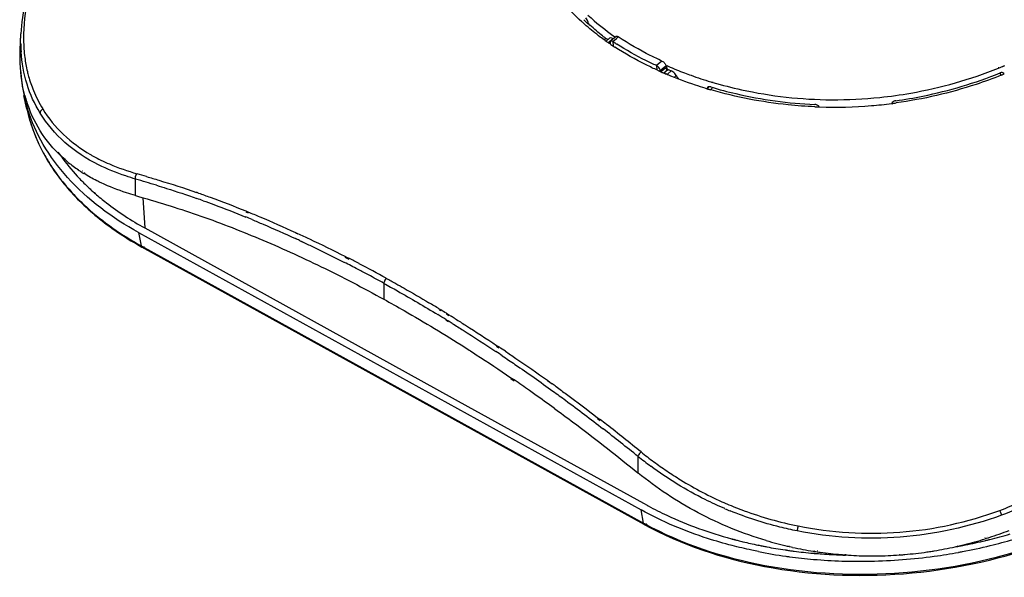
# Model space of a CAD drawing. Header units: inches. Extents: x 0 to 17, y 0 to 11.
# Tile 4 of 17: x 10 to 11.7, y 3.1 to 4. Entities that reach past the tile are written whole.
import ezdxf

# ---------------------------------------------------------------- set-up
doc = ezdxf.new("R2010")
doc.units = ezdxf.units.IN
doc.header["$LTSCALE"] = 0.935
doc.header["$MEASUREMENT"] = 0
doc.layers.get('0').update_dxf_attribs({"linetype": 'CONTINUOUS'})

msp = doc.modelspace()

# ---------------------------------------------------------------- linework, layer by layer
at = {"color": 7, "linetype": 'Continuous'}
for p, q in [((9.9668, 4.0346), (9.9652, 4.0136)), ((10.9452, 4.0277), (10.9449, 4.028)), ((10.9456, 4.0278), (10.9453, 4.0281)), ((10.9484, 4.0342), (10.9473, 4.037)), ((10.9482, 4.031), (10.948, 4.0312)), ((10.9489, 4.0315), (10.9482, 4.031)), ((10.9489, 4.0316), (10.9484, 4.0342)), ((9.9641, 3.9853), (9.9652, 4.0136)), ((9.965, 3.9978), (9.9652, 4.0136)), ((10.979, 4.0058), (10.9764, 4.0036)), ((10.9857, 4.0062), (10.9797, 4.0011)), ((10.9833, 3.9985), (10.9913, 4.0053)), ((10.9866, 3.9962), (10.9848, 3.9973)), ((10.9857, 3.9968), (10.9848, 3.9973)), ((10.9865, 3.9962), (10.9857, 3.9968)), ((10.9865, 3.998), (10.9866, 3.9962)), ((10.9968, 4.0089), (10.9873, 4.0009)), ((10.9876, 4.0011), (10.9873, 4.0009)), ((10.9913, 4.0005), (10.9898, 4.0012)), ((10.9913, 4.0004), (10.9976, 4.0057)), ((10.992, 4.0048), (10.9913, 4.0053)), ((10.9913, 4.0005), (10.9917, 3.9929)), ((10.9976, 4.0057), (11.0007, 4.0084)), ((11.0667, 3.9588), (11.0672, 3.9514)), ((11.0669, 3.9587), (11.0667, 3.9588)), ((11.0763, 3.9667), (11.0669, 3.9587)), ((11.0763, 3.9667), (11.0762, 3.9667)), ((11.0826, 3.9597), (11.0837, 3.9592)), ((11.0827, 3.9597), (11.0849, 3.9586)), ((11.0837, 3.9592), (11.0849, 3.9586)), ((11.0853, 3.9526), (11.0849, 3.9586)), ((11.0767, 3.9526), (11.0735, 3.9499)), ((11.0735, 3.9499), (11.0736, 3.9487)), ((11.0747, 3.948), (11.0769, 3.95)), ((11.0831, 3.958), (11.0767, 3.9526)), ((11.0769, 3.95), (11.0818, 3.9543)), ((11.0796, 3.9462), (11.0866, 3.9521)), ((11.0796, 3.9462), (11.0812, 3.9475)), ((11.0818, 3.9543), (11.0834, 3.9556)), ((11.0831, 3.958), (11.0821, 3.9572)), ((11.0831, 3.958), (11.0834, 3.9556)), ((11.0845, 3.9437), (11.0833, 3.9442)), ((11.0834, 3.9556), (11.084, 3.9499)), ((11.085, 3.9442), (11.0838, 3.9446)), ((11.086, 3.9523), (11.0853, 3.9526)), ((11.0858, 3.9523), (11.0859, 3.952)), ((11.0924, 3.9495), (11.0858, 3.9439)), ((11.0866, 3.9521), (11.086, 3.9523)), ((11.0895, 3.9508), (11.088, 3.9515)), ((11.0885, 3.9512), (11.088, 3.9515)), ((11.0984, 3.9392), (11.1011, 3.9415)), ((11.6592, 3.9552), (11.6601, 3.9555)), ((11.6597, 3.9545), (11.6606, 3.9549)), ((11.6635, 3.9428), (11.6622, 3.9461)), ((11.6643, 3.9432), (11.6634, 3.9428)), ((11.6649, 3.9424), (11.6641, 3.9421)), ((11.667, 3.9465), (11.6684, 3.9449)), ((11.1635, 3.9299), (11.1647, 3.9296)), ((11.1636, 3.9301), (11.1649, 3.9298)), ((11.1548, 3.9185), (11.1544, 3.9186)), ((11.1549, 3.9187), (11.1546, 3.9188)), ((11.1551, 3.9187), (11.1575, 3.9218)), ((11.1615, 3.9165), (11.16, 3.917)), ((11.1618, 3.917), (11.1603, 3.9174)), ((11.1633, 3.9212), (11.1627, 3.9189)), ((9.976, 3.8831), (9.9708, 3.907)), ((11.4743, 3.8944), (11.4739, 3.8943)), ((11.4746, 3.8931), (11.4741, 3.8931)), ((9.9771, 3.8836), (9.9768, 3.8843)), ((9.977, 3.8836), (9.9768, 3.8843)), ((10.0706, 3.7743), (10.0703, 3.7746)), ((10.0721, 3.7757), (10.0718, 3.7759)), ((10.075, 3.7716), (10.0742, 3.7721)), ((10.0764, 3.7729), (10.0756, 3.7734)), ((10.1641, 3.7336), (10.1642, 3.7622)), ((10.0938, 3.7375), (10.0941, 3.7372)), ((10.0942, 3.7377), (10.0945, 3.7374)), ((10.1766, 3.7296), (10.1801, 3.6776)), ((10.355, 3.707), (10.3589, 3.7054)), ((10.3553, 3.7056), (10.3592, 3.704)), ((10.1695, 3.6695), (10.1737, 3.6468)), ((10.1695, 3.6695), (11.0401, 3.1891)), ((10.1801, 3.6776), (10.7401, 3.3686)), ((10.4411, 3.6699), (10.445, 3.6681)), ((10.4412, 3.6692), (10.4451, 3.6675)), ((10.4481, 3.656), (10.4526, 3.6537)), ((10.4481, 3.656), (10.4525, 3.6539)), ((10.1737, 3.6468), (11.0443, 3.1664)), ((11.0457, 3.1642), (10.1751, 3.6445)), ((10.5268, 3.6285), (10.5309, 3.6264)), ((10.527, 3.627), (10.5338, 3.6235)), ((10.5309, 3.6264), (10.5336, 3.625)), ((10.5945, 3.5816), (10.5944, 3.5541)), ((10.6905, 3.5372), (10.693, 3.5357)), ((10.6905, 3.5359), (10.693, 3.5344)), ((10.7019, 3.519), (10.7058, 3.5166)), ((10.7019, 3.5177), (10.7058, 3.5154)), ((10.7027, 3.5298), (10.7069, 3.5272)), ((10.7028, 3.5286), (10.7069, 3.5262)), ((10.7069, 3.5272), (10.7108, 3.5248)), ((10.7897, 3.4742), (10.794, 3.4714)), ((10.7897, 3.4729), (10.7939, 3.47)), ((10.8145, 3.4167), (10.8202, 3.4128)), ((10.8146, 3.4182), (10.8177, 3.4161)), ((10.8177, 3.4161), (10.8203, 3.4143)), ((10.8777, 3.4137), (10.882, 3.4106)), ((10.8777, 3.4134), (10.8862, 3.4076)), ((10.882, 3.4106), (10.8862, 3.4076)), ((10.7401, 3.3686), (11.0445, 3.2007)), ((10.89, 3.3649), (10.8925, 3.363)), ((10.8901, 3.365), (10.8925, 3.3632)), ((10.9647, 3.3474), (10.969, 3.3441)), ((10.9649, 3.3489), (10.9692, 3.3456)), ((11.0348, 3.2818), (11.0348, 3.2532)), ((11.0445, 3.2007), (11.0507, 3.1972)), ((11.0507, 3.1972), (11.0514, 3.1969)), ((11.0507, 3.1972), (11.0514, 3.1969)), ((11.0443, 3.1664), (11.0401, 3.1891)), ((11.6363, 3.1411), (11.6358, 3.141)), ((11.6407, 3.1425), (11.6402, 3.1424)), ((11.6413, 3.1408), (11.6409, 3.1407)), ((11.1967, 3.1392), (11.1982, 3.1388)), ((11.1969, 3.1394), (11.1984, 3.139)), ((11.2008, 3.1381), (11.2026, 3.1376)), ((11.201, 3.1383), (11.2027, 3.1378)), ((11.2427, 3.1283), (11.2444, 3.1279)), ((11.2428, 3.1285), (11.2446, 3.1282)), ((11.2481, 3.1272), (11.2489, 3.127)), ((11.2482, 3.1274), (11.249, 3.1272)), ((11.2976, 3.1257), (11.2969, 3.1258)), ((11.2976, 3.1256), (11.2969, 3.1258)), ((11.5889, 3.1265), (11.5876, 3.1261)), ((11.5889, 3.1264), (11.5876, 3.1261)), ((11.5887, 3.1262), (11.5891, 3.1262)), ((11.5888, 3.126), (11.5891, 3.126)), ((11.5933, 3.1269), (11.5936, 3.127)), ((11.5933, 3.1268), (11.5937, 3.1269)), ((11.5964, 3.1274), (11.5979, 3.1277)), ((11.5964, 3.1274), (11.5979, 3.1277)), ((11.6323, 3.1352), (11.6327, 3.1353)), ((11.6324, 3.1351), (11.6327, 3.1352)), ((11.6369, 3.1394), (11.6365, 3.1393)), ((11.6372, 3.1363), (11.6386, 3.1366)), ((11.6372, 3.1363), (11.6386, 3.1366)), ((11.6417, 3.1374), (11.6422, 3.1375)), ((11.6418, 3.1374), (11.6422, 3.1375)), ((11.2899, 3.1199), (11.292, 3.1196)), ((11.29, 3.1202), (11.2921, 3.1199)), ((11.2959, 3.1191), (11.2966, 3.119)), ((11.296, 3.1193), (11.2967, 3.1192)), ((11.3401, 3.114), (11.3407, 3.114)), ((11.3402, 3.1143), (11.3407, 3.1143)), ((11.341, 3.1173), (11.3406, 3.1174)), ((11.3414, 3.1191), (11.341, 3.1192)), ((11.3448, 3.1139), (11.3453, 3.1138)), ((11.3448, 3.1137), (11.3453, 3.1136)), ((11.3456, 3.1166), (11.3451, 3.1167)), ((11.346, 3.1184), (11.3455, 3.1185)), ((11.3897, 3.1113), (11.3901, 3.1113)), ((11.3897, 3.1111), (11.39, 3.1111)), ((11.3947, 3.1113), (11.3932, 3.1113)), ((11.3947, 3.1112), (11.3932, 3.1113)), ((11.4878, 3.1114), (11.4874, 3.1114)), ((11.4878, 3.1112), (11.4874, 3.1111))]:
    msp.add_line(p, q, dxfattribs=at)
msp.add_lwpolyline([(9.9827, 4.1093), (9.973, 4.0732), (9.9668, 4.0346)], dxfattribs=at)
for centre, radius, start, end in [((11.2003, 4.3227), 0.39, 227.6877, 229.1), ((11.1938, 4.2917), 0.3581, 225.0426, 226.6607), ((10.2412, 4.0018), 0.2762, 180.8134, 183.4076), ((11.2492, 4.3848), 0.4691, 234.6986, 235.1287), ((11.253, 4.3903), 0.4757, 235.129, 235.6895), ((11.2581, 4.3979), 0.4849, 235.9381, 236.1105), ((11.2628, 4.405), 0.4934, 236.1128, 237.0757), ((11.2635, 4.4113), 0.4929, 236.467, 236.9844), ((11.2674, 4.4173), 0.5, 236.9841, 237.3999), ((10.2327, 4.0013), 0.2676, 183.4185, 183.985), ((10.212, 4.0041), 0.2418, 187.4562, 193.2646), ((11.3327, 4.5212), 0.6147, 246.2213, 246.444), ((11.3861, 4.6333), 0.7319, 292.6887, 292.8736), ((10.2353, 3.9647), 0.2707, 182.9073, 192.3046), ((11.3306, 4.5281), 0.6341, 245.6028, 246.0359), ((11.3324, 4.5321), 0.6385, 246.0404, 246.385), ((11.3354, 4.539), 0.646, 246.3856, 247.0343), ((11.3349, 4.519), 0.6189, 246.0409, 246.2146), ((11.3383, 4.5458), 0.6534, 247.1431, 247.2885), ((11.3326, 4.514), 0.6135, 246.3545, 246.4947), ((11.3413, 4.5411), 0.6364, 246.4582, 249.232), ((11.3309, 4.51), 0.6091, 246.6501, 246.9504), ((11.385, 4.6359), 0.7346, 292.0318, 292.6884), ((11.3827, 4.6483), 0.7602, 291.7876, 292.1674), ((11.666, 3.9428), 0.0038, 34.0838, 40.3024), ((11.3625, 4.6008), 0.6998, 253.2573, 253.4774), ((10.1865, 3.9965), 0.2151, 202.0489, 211.6347), ((11.362, 4.6107), 0.7226, 253.0456, 253.3068), ((11.363, 4.6142), 0.7262, 253.3367, 253.7602), ((11.1417, 3.9256), 0.022, 336.8803, 342.2996), ((10.241, 3.966), 0.2766, 192.3096, 197.1706), ((10.1924, 3.9657), 0.2278, 194.97, 200.8232), ((11.3409, 3.8808), 0.0105, 71.2767, 87.3647), ((11.3751, 4.6657), 0.766, 269.6517, 275.9117), ((11.3743, 4.675), 0.7883, 274.7331, 277.2757), ((11.3744, 4.6743), 0.7876, 277.3059, 277.8569), ((10.2474, 3.9424), 0.2778, 192.3362, 200.0516), ((11.3745, 4.6687), 0.782, 267.57, 268.1709), ((11.3432, 3.8839), 0.00659, 33.5073, 39.9229), ((11.3745, 4.6726), 0.7859, 268.1736, 274.7301), ((10.2818, 3.9578), 0.3155, 207.9016, 211.9774), ((10.2068, 3.9861), 0.2517, 230.76, 235.7095), ((10.2273, 4.0493), 0.2824, 240.0451, 241.1088), ((10.2356, 4.0647), 0.2999, 241.128, 243.9822), ((10.2135, 3.9957), 0.2635, 235.6794, 236.398), ((10.2153, 3.9985), 0.2668, 236.3979, 237.0596), ((10.2177, 4.0021), 0.2711, 237.1527, 238.0421), ((9.2475, 0.5976), 3.3043, 73.5502, 73.8461), ((9.3499, 0.9542), 2.9236, 73.0895, 73.8293), ((10.3316, 3.9943), 0.3773, 220.3117, 222.6046), ((10.3717, 4.0549), 0.4219, 227.7406, 228.7926), ((9.7715, 2.2976), 1.5253, 70.7923, 70.9413), ((9.7592, 2.264), 1.5513, 70.3285, 70.7591), ((9.574, 1.7829), 2.067, 67.463, 67.7959), ((9.5204, 1.6556), 2.2051, 65.1193, 65.3111), ((9.4454, 1.5048), 2.3735, 62.6021, 62.905), ((9.4397, 1.4947), 2.3948, 62.3361, 62.8196), ((9.4281, 1.4716), 2.4109, 62.2751, 62.6021), ((9.4056, 1.4288), 2.4593, 61.8018, 62.2746), ((9.3922, 1.4044), 2.4968, 61.1044, 62.331), ((9.3715, 1.3653), 2.5314, 61.1085, 61.8008), ((9.35, 1.3273), 2.5846, 60.6889, 61.1123), ((9.3021, 1.2444), 2.6804, 58.8026, 59.2514), ((9.292, 1.2278), 2.6998, 58.499, 58.7415), ((9.2872, 1.2177), 2.7013, 58.4194, 58.7657), ((9.2707, 1.191), 2.7328, 58.1449, 58.3221), ((9.2734, 1.1975), 2.7354, 58.1203, 58.2975), ((9.0614, 0.8688), 3.1266, 56.1055, 56.3481), ((9.0593, 0.8627), 3.1233, 56.136, 56.3787), ((9.08, 0.8745), 3.0788, 54.9828, 55.5806), ((9.1289, 0.9444), 2.9935, 54.7604, 54.9809), ((9.1848, 1.0424), 2.9135, 54.1065, 54.271), ((9.1793, 1.0156), 2.9062, 53.9398, 54.7631), ((8.6349, 0.3277), 3.8154, 52.0697, 52.2774), ((7.6898, -0.884), 5.3426, 51.2368, 52.0621), ((7.7025, -0.8621), 5.327, 51.2037, 52.0262), ((11.4643, 3.8198), 0.6883, 231.3997, 233.7055), ((11.4681, 3.8228), 0.6837, 231.2459, 233.5854), ((11.4599, 3.8117), 0.6699, 233.5848, 235.9253), ((11.3084, 3.6639), 0.5331, 241.1749, 241.3377), ((11.4286, 3.7599), 0.6094, 246.4679, 246.8219), ((11.4292, 3.7642), 0.6226, 246.9401, 247.8711), ((11.3203, 3.6665), 0.5712, 241.1119, 241.3293), ((11.4395, 3.7703), 0.661, 287.3758, 287.7384), ((11.4394, 3.7705), 0.6613, 287.7773, 287.983), ((11.4392, 3.7712), 0.662, 287.9835, 291.1253), ((11.4301, 3.9967), 0.885, 284.0166, 286.3758), ((11.395, 3.8723), 0.7595, 254.9857, 255.1897), ((11.397, 3.8802), 0.7676, 255.3256, 255.7576), ((11.4075, 3.9255), 0.8141, 258.4469, 258.7062), ((11.4084, 3.9303), 0.819, 258.7674, 259.1564), ((11.4092, 3.9341), 0.8228, 259.1563, 259.3997), ((11.4409, 3.7617), 0.652, 253.6195, 256.9395), ((11.4115, 3.9468), 0.8358, 259.4045, 261.6347), ((11.4423, 3.7676), 0.6581, 256.9348, 257.2339), ((11.4424, 3.7682), 0.6587, 257.3, 257.7574), ((11.4425, 3.7685), 0.6591, 257.7574, 260.9296), ((11.4413, 3.7639), 0.6544, 279.3793, 282.6133), ((11.4416, 3.7625), 0.653, 282.6143, 282.9279), ((11.4236, 4.0236), 0.9127, 280.1361, 280.4277), ((11.4414, 3.7631), 0.6536, 283.0439, 283.4485), ((11.4236, 4.0237), 0.9129, 280.4486, 280.717), ((11.4412, 3.7639), 0.6544, 283.4485, 283.7176), ((11.4236, 4.0237), 0.9128, 280.7392, 280.9151), ((11.4404, 3.7673), 0.658, 283.7202, 286.9209), ((11.4236, 4.0321), 0.9314, 280.7235, 283.7557), ((11.4242, 4.0204), 0.9095, 281.0086, 283.2304), ((11.4396, 3.7699), 0.6606, 286.9189, 287.3386), ((11.4258, 4.0139), 0.9028, 283.2533, 283.5483), ((11.4264, 4.0114), 0.9002, 283.6388, 283.8441), ((11.4268, 4.0097), 0.8984, 283.8757, 284.0227), ((11.4302, 4.0055), 0.904, 283.755, 286.3697), ((11.4099, 3.9568), 0.8561, 258.798, 262.0206), ((11.413, 3.978), 0.8775, 262.0083, 262.4304), ((11.4133, 3.9588), 0.8479, 261.7767, 262.0401), ((11.4136, 3.9612), 0.8504, 262.0865, 262.4442), ((11.4155, 3.9972), 0.8969, 262.4386, 265.1161), ((11.4139, 3.9631), 0.8523, 262.4442, 262.6764), ((11.4162, 3.9816), 0.8709, 262.6841, 264.8663), ((11.4179, 3.9995), 0.8889, 264.8589, 264.9823), ((11.4424, 3.7678), 0.6583, 260.9301, 261.1089), ((11.4182, 4.0026), 0.892, 265.0164, 265.2798), ((11.4423, 3.7675), 0.658, 261.1449, 261.5005), ((11.4185, 4.0068), 0.8961, 265.3125, 265.6326), ((11.4423, 3.767), 0.6575, 261.5454, 261.9718), ((11.4187, 4.01), 0.8994, 265.6326, 265.8504), ((11.4419, 3.7644), 0.6548, 261.9698, 265.1927), ((11.4195, 4.0213), 0.9107, 265.8539, 267.9573), ((11.4416, 3.7608), 0.6512, 265.1954, 265.4422), ((11.4199, 4.0296), 0.919, 267.954, 268.1182), ((11.4415, 3.7601), 0.6506, 265.4422, 265.7393), ((11.4199, 4.0308), 0.9202, 268.1405, 268.4075), ((11.4415, 3.7603), 0.6507, 265.8724, 266.288), ((11.4416, 3.7621), 0.6526, 266.2892, 269.5286), ((11.4417, 3.7627), 0.6532, 269.528, 269.8222), ((11.4184, 4.0623), 0.9621, 271.1356, 277.7553), ((11.4417, 3.7626), 0.6531, 269.8222, 270.2312), ((11.4417, 3.7625), 0.653, 270.2312, 270.6233), ((11.4417, 3.7611), 0.6515, 270.622, 274.0228), ((11.4419, 3.7583), 0.6488, 274.059, 274.3372), ((11.4418, 3.7586), 0.6491, 274.3373, 274.8703), ((11.4415, 3.762), 0.6524, 274.8726, 278.2876), ((11.4413, 3.7638), 0.6543, 278.286, 278.6681), ((11.4412, 3.764), 0.6545, 278.6681, 279.0766), ((11.4412, 3.7641), 0.6546, 279.0766, 279.3796), ((11.4198, 4.0527), 0.9524, 277.7534, 280.315), ((11.4215, 4.0431), 0.9426, 280.3186, 280.7294), ((11.418, 4.0264), 0.9262, 265.1152, 268.1593), ((11.4185, 4.0384), 0.9382, 268.1528, 268.517), ((11.4187, 4.0493), 0.9491, 268.5212, 271.1353)]:
    msp.add_arc(centre, radius, start, end, dxfattribs=at)
for points, knots in [([(10.9377, 4.0343), (10.9122, 4.0576), (10.8788, 4.0976), (10.8523, 4.1592), (10.8456, 4.191), (10.8439, 4.2069)], [0, 0, 0, 0, 0.517494, 0.76045, 1, 1, 1, 1]), ([(9.9862, 4.1083), (9.9837, 4.1003), (9.9752, 4.0693), (9.9706, 4.0372), (9.9701, 4.0135)], [0, 0, 0, 0, 0.2617, 1, 1, 1, 1]), ([(10.948, 4.0463), (10.9516, 4.0429), (10.9668, 4.0292), (10.9832, 4.0167), (10.9959, 4.0078)], [0, 0, 0, 0, 0.243488, 1, 1, 1, 1]), ([(10.9473, 4.037), (10.9471, 4.0374), (10.9462, 4.039), (10.9452, 4.0405), (10.9442, 4.0415)], [0, 0, 0, 0, 0.274134, 1, 1, 1, 1]), ([(10.9781, 4.002), (10.9752, 4.0041), (10.964, 4.0122), (10.9531, 4.0209), (10.9452, 4.0277)], [0, 0, 0, 0, 0.25448, 1, 1, 1, 1]), ([(10.979, 4.0058), (10.9764, 4.0078), (10.966, 4.016), (10.9561, 4.0246), (10.9489, 4.0314)], [0, 0, 0, 0, 0.254467, 1, 1, 1, 1]), ([(9.9701, 4.0135), (9.97, 4.01), (9.9699, 3.9964), (9.9709, 3.9827), (9.9722, 3.9727)], [0, 0, 0, 0, 0.254913, 1, 1, 1, 1]), ([(10.9913, 4.0053), (10.9908, 4.0057), (10.9892, 4.0067), (10.9867, 4.0071), (10.9857, 4.0062)], [0, 0, 0, 0, 0.326591, 1, 1, 1, 1]), ([(10.9873, 4.0009), (10.9872, 4.0008), (10.9865, 4), (10.9864, 3.9988), (10.9865, 3.998)], [0, 0, 0, 0, 0.211256, 1, 1, 1, 1]), ([(10.9898, 4.0012), (10.9896, 4.0012), (10.9889, 4.0014), (10.988, 4.0014), (10.9876, 4.0011)], [0, 0, 0, 0, 0.289238, 1, 1, 1, 1]), ([(11.0006, 4.0084), (11.0003, 4.0086), (10.9992, 4.0093), (10.9975, 4.0095), (10.9968, 4.0089)], [0, 0, 0, 0, 0.324483, 1, 1, 1, 1]), ([(11.0667, 3.9588), (11.0606, 3.9616), (11.0371, 3.9728), (11.0143, 3.9856), (10.998, 3.9961)], [0, 0, 0, 0, 0.256852, 1, 1, 1, 1]), ([(11.0762, 3.9667), (11.0694, 3.9698), (11.0435, 3.9822), (11.0185, 3.9965), (11.0007, 4.0084)], [0, 0, 0, 0, 0.257844, 1, 1, 1, 1]), ([(9.9724, 3.9069), (9.9707, 3.9131), (9.9649, 3.9388), (9.9633, 3.9654), (9.9641, 3.9853)], [0, 0, 0, 0, 0.242309, 1, 1, 1, 1]), ([(9.9987, 3.8766), (9.9891, 3.8922), (9.9736, 3.9266), (9.967, 3.9637), (9.9657, 3.9827)], [0, 0, 0, 0, 0.490143, 1, 1, 1, 1]), ([(11.0687, 3.9506), (11.0621, 3.9536), (11.0367, 3.9656), (11.0122, 3.9795), (10.9946, 3.9908)], [0, 0, 0, 0, 0.257378, 1, 1, 1, 1]), ([(11.0729, 3.9524), (11.072, 3.9545), (11.07, 3.9569), (11.0675, 3.9584), (11.0669, 3.9587)], [0, 0, 0, 0, 0.759136, 1, 1, 1, 1]), ([(11.0763, 3.9667), (11.0781, 3.9658), (11.0811, 3.9633), (11.083, 3.9598), (11.0831, 3.958)], [0, 0, 0, 0, 0.520298, 1, 1, 1, 1]), ([(9.9766, 3.9486), (9.9773, 3.9457), (9.9801, 3.9346), (9.9838, 3.9237), (9.9871, 3.9157)], [0, 0, 0, 0, 0.252543, 1, 1, 1, 1]), ([(11.0735, 3.9499), (11.0735, 3.9501), (11.0734, 3.951), (11.0731, 3.9518), (11.0729, 3.9524)], [0, 0, 0, 0, 0.232465, 1, 1, 1, 1]), ([(11.1513, 3.9196), (11.1457, 3.9213), (11.1236, 3.9283), (11.1019, 3.9364), (11.086, 3.9431)], [0, 0, 0, 0, 0.254182, 1, 1, 1, 1]), ([(11.1011, 3.9415), (11.0997, 3.9442), (11.0968, 3.9472), (11.0933, 3.9492), (11.0924, 3.9495)], [0, 0, 0, 0, 0.759483, 1, 1, 1, 1]), ([(11.1156, 3.9461), (11.1193, 3.9447), (11.1342, 3.9391), (11.1494, 3.9342), (11.1609, 3.9307)], [0, 0, 0, 0, 0.247144, 1, 1, 1, 1]), ([(11.454, 3.9037), (11.4719, 3.9055), (11.542, 3.9153), (11.6108, 3.9348), (11.6597, 3.9545)], [0, 0, 0, 0, 0.253876, 1, 1, 1, 1]), ([(11.4815, 3.8979), (11.4972, 3.9001), (11.5588, 3.9106), (11.6191, 3.9286), (11.6622, 3.9461)], [0, 0, 0, 0, 0.253888, 1, 1, 1, 1]), ([(11.6641, 3.9421), (11.6497, 3.9363), (11.5907, 3.9149), (11.529, 3.9006), (11.4821, 3.8941)], [0, 0, 0, 0, 0.245851, 1, 1, 1, 1]), ([(11.6689, 3.9453), (11.6682, 3.9461), (11.6658, 3.9472), (11.6634, 3.9466), (11.6622, 3.9461)], [0, 0, 0, 0, 0.450912, 1, 1, 1, 1]), ([(11.1647, 3.9296), (11.181, 3.9248), (11.2482, 3.9076), (11.3179, 3.9), (11.3704, 3.8996)], [0, 0, 0, 0, 0.243589, 1, 1, 1, 1]), ([(11.1613, 3.9217), (11.1607, 3.9219), (11.1587, 3.9223), (11.1563, 3.9217), (11.1554, 3.9206)], [0, 0, 0, 0, 0.296441, 1, 1, 1, 1]), ([(11.1613, 3.9217), (11.1755, 3.9174), (11.2345, 3.9017), (11.2954, 3.8934), (11.3414, 3.8913)], [0, 0, 0, 0, 0.243756, 1, 1, 1, 1]), ([(11.3413, 3.8874), (11.3258, 3.8881), (11.2651, 3.8925), (11.205, 3.904), (11.1615, 3.9165)], [0, 0, 0, 0, 0.255255, 1, 1, 1, 1]), ([(9.976, 3.8831), (9.9812, 3.8593), (9.9985, 3.8118), (10.042, 3.7473), (10.1017, 3.69), (10.1494, 3.6587), (10.1751, 3.6445)], [0, 0, 0, 0, 0.228384, 0.46815, 0.724493, 1, 1, 1, 1]), ([(10.1695, 3.6695), (10.1239, 3.6946), (10.0616, 3.7408), (10.0027, 3.8198), (9.9837, 3.8622), (9.977, 3.8836)], [0, 0, 0, 0, 0.53093, 0.771714, 1, 1, 1, 1]), ([(10.0475, 3.7911), (10.0324, 3.8035), (10.0052, 3.832), (9.9864, 3.8667), (9.9795, 3.8848)], [0, 0, 0, 0, 0.502797, 1, 1, 1, 1]), ([(10.0033, 3.8836), (10.0026, 3.8832), (10.0003, 3.8816), (9.9987, 3.8787), (9.9987, 3.8766)], [0, 0, 0, 0, 0.265349, 1, 1, 1, 1]), ([(10.0999, 3.7869), (10.0791, 3.7973), (10.0404, 3.8224), (10.0103, 3.8576), (9.9987, 3.8766)], [0, 0, 0, 0, 0.511476, 1, 1, 1, 1]), ([(10.0033, 3.8836), (10.0132, 3.8675), (10.0379, 3.8374), (10.0693, 3.8144), (10.0863, 3.8046)], [0, 0, 0, 0, 0.491321, 1, 1, 1, 1]), ([(9.9865, 3.8472), (9.9876, 3.8441), (9.9925, 3.8314), (9.9982, 3.8192), (10.0029, 3.8102)], [0, 0, 0, 0, 0.247701, 1, 1, 1, 1]), ([(10.0299, 3.8092), (10.0326, 3.8052), (10.044, 3.7891), (10.0568, 3.7739), (10.067, 3.7631)], [0, 0, 0, 0, 0.24509, 1, 1, 1, 1]), ([(10.0141, 3.7908), (10.0163, 3.7873), (10.0255, 3.7732), (10.0357, 3.7598), (10.0439, 3.7501)], [0, 0, 0, 0, 0.246037, 1, 1, 1, 1]), ([(10.1041, 3.7952), (10.1089, 3.7928), (10.1293, 3.7835), (10.1505, 3.7762), (10.1668, 3.7714)], [0, 0, 0, 0, 0.241509, 1, 1, 1, 1]), ([(10.1045, 3.7556), (10.1019, 3.7568), (10.0919, 3.7617), (10.0821, 3.7672), (10.075, 3.7716)], [0, 0, 0, 0, 0.253596, 1, 1, 1, 1]), ([(10.1642, 3.7622), (10.1585, 3.7639), (10.1366, 3.7708), (10.1152, 3.7794), (10.0999, 3.7869)], [0, 0, 0, 0, 0.259008, 1, 1, 1, 1]), ([(10.1642, 3.7622), (10.164, 3.763), (10.1638, 3.7663), (10.1651, 3.7697), (10.1668, 3.7714)], [0, 0, 0, 0, 0.240893, 1, 1, 1, 1]), ([(10.067, 3.7631), (10.0721, 3.7578), (10.079, 3.7509), (10.0862, 3.7443), (10.088, 3.7426)], [0, 0, 0, 0, 0.747395, 1, 1, 1, 1]), ([(10.1641, 3.7336), (10.1588, 3.7351), (10.1386, 3.7413), (10.1187, 3.7489), (10.1045, 3.7556)], [0, 0, 0, 0, 0.258106, 1, 1, 1, 1]), ([(10.1832, 3.7666), (10.1904, 3.7645), (10.2193, 3.7559), (10.248, 3.7467), (10.2695, 3.7392)], [0, 0, 0, 0, 0.247272, 1, 1, 1, 1]), ([(10.0539, 3.7388), (10.062, 3.73), (10.0979, 3.6944), (10.14, 3.6654), (10.1737, 3.6468)], [0, 0, 0, 0, 0.23802, 1, 1, 1, 1]), ([(10.0941, 3.7372), (10.1004, 3.7317), (10.1274, 3.7095), (10.1569, 3.6904), (10.1801, 3.6776)], [0, 0, 0, 0, 0.241665, 1, 1, 1, 1]), ([(10.2004, 3.7515), (10.2062, 3.7497), (10.2296, 3.7425), (10.253, 3.7348), (10.2704, 3.7287)], [0, 0, 0, 0, 0.24766, 1, 1, 1, 1]), ([(10.2733, 3.7379), (10.28, 3.7356), (10.3075, 3.7258), (10.3347, 3.7153), (10.355, 3.707)], [0, 0, 0, 0, 0.246795, 1, 1, 1, 1]), ([(10.1642, 3.7336), (10.1999, 3.7233), (10.2722, 3.7014), (10.3795, 3.6597), (10.4876, 3.6109), (10.5587, 3.5737), (10.5944, 3.5541)], [0, 0, 0, 0, 0.238978, 0.484885, 0.738341, 1, 1, 1, 1]), ([(10.2814, 3.7248), (10.2875, 3.7226), (10.3122, 3.7136), (10.3368, 3.704), (10.3551, 3.6965)], [0, 0, 0, 0, 0.247166, 1, 1, 1, 1]), ([(10.3589, 3.7054), (10.3658, 3.7026), (10.3933, 3.6912), (10.4207, 3.6792), (10.4411, 3.6699)], [0, 0, 0, 0, 0.247466, 1, 1, 1, 1]), ([(10.3662, 3.692), (10.3725, 3.6894), (10.3977, 3.6788), (10.4227, 3.6677), (10.4414, 3.6591)], [0, 0, 0, 0, 0.247648, 1, 1, 1, 1]), ([(10.445, 3.6681), (10.4519, 3.665), (10.4793, 3.6522), (10.5065, 3.6388), (10.5268, 3.6285)], [0, 0, 0, 0, 0.247426, 1, 1, 1, 1]), ([(10.4525, 3.6539), (10.4587, 3.6511), (10.4835, 3.6394), (10.508, 3.6272), (10.5264, 3.6178)], [0, 0, 0, 0, 0.247678, 1, 1, 1, 1]), ([(10.1737, 3.6468), (10.1737, 3.6466), (10.1739, 3.6457), (10.1745, 3.6449), (10.1751, 3.6445)], [0, 0, 0, 0, 0.283602, 1, 1, 1, 1]), ([(10.1751, 3.6445), (10.1754, 3.6444), (10.1769, 3.644), (10.1784, 3.6448), (10.1794, 3.6455)], [0, 0, 0, 0, 0.209722, 1, 1, 1, 1]), ([(10.5986, 3.5904), (10.5968, 3.5886), (10.595, 3.5856), (10.5945, 3.5823), (10.5945, 3.5816)], [0, 0, 0, 0, 0.773812, 1, 1, 1, 1]), ([(10.5945, 3.5816), (10.6023, 3.5773), (10.6337, 3.5597), (10.6648, 3.5415), (10.688, 3.5275)], [0, 0, 0, 0, 0.247478, 1, 1, 1, 1]), ([(10.6153, 3.5811), (10.6201, 3.5784), (10.6393, 3.5676), (10.6583, 3.5565), (10.6725, 3.548)], [0, 0, 0, 0, 0.248455, 1, 1, 1, 1]), ([(10.5944, 3.5541), (10.6061, 3.5476), (10.6535, 3.521), (10.7001, 3.4929), (10.7347, 3.4709)], [0, 0, 0, 0, 0.245892, 1, 1, 1, 1]), ([(10.718, 3.5203), (10.724, 3.5166), (10.7481, 3.5015), (10.7719, 3.486), (10.7897, 3.4742)], [0, 0, 0, 0, 0.248261, 1, 1, 1, 1]), ([(10.713, 3.5121), (10.7193, 3.5082), (10.7447, 3.4923), (10.7699, 3.4759), (10.7886, 3.4635)], [0, 0, 0, 0, 0.24816, 1, 1, 1, 1]), ([(10.7347, 3.4709), (10.7413, 3.4666), (10.7682, 3.4494), (10.7947, 3.4317), (10.8146, 3.4182)], [0, 0, 0, 0, 0.247654, 1, 1, 1, 1]), ([(10.805, 3.4641), (10.811, 3.46), (10.8355, 3.4434), (10.8597, 3.4266), (10.8777, 3.4137)], [0, 0, 0, 0, 0.248392, 1, 1, 1, 1]), ([(10.7996, 3.4561), (10.807, 3.4512), (10.8365, 3.4312), (10.8658, 3.4107), (10.8875, 3.3949)], [0, 0, 0, 0, 0.248077, 1, 1, 1, 1]), ([(10.893, 3.4027), (10.899, 3.3983), (10.9232, 3.3807), (10.9471, 3.3627), (10.9649, 3.3489)], [0, 0, 0, 0, 0.248399, 1, 1, 1, 1]), ([(10.8875, 3.3949), (10.8948, 3.3897), (10.9241, 3.3683), (10.953, 3.3463), (10.9745, 3.3296)], [0, 0, 0, 0, 0.24806, 1, 1, 1, 1]), ([(10.8925, 3.3632), (10.9044, 3.3545), (10.9526, 3.3188), (10.9996, 3.2816), (11.0348, 3.2532)], [0, 0, 0, 0, 0.245615, 1, 1, 1, 1]), ([(11.0401, 3.2896), (11.0383, 3.288), (11.0363, 3.2854), (11.035, 3.2825), (11.0348, 3.2818)], [0, 0, 0, 0, 0.789098, 1, 1, 1, 1]), ([(11.1853, 3.1914), (11.1738, 3.1963), (11.1289, 3.217), (11.0866, 3.2431), (11.0568, 3.265)], [0, 0, 0, 0, 0.252895, 1, 1, 1, 1]), ([(11.6617, 3.1884), (11.6739, 3.193), (11.7221, 3.2124), (11.7679, 3.2376), (11.7999, 3.2595)], [0, 0, 0, 0, 0.252272, 1, 1, 1, 1]), ([(11.257, 3.1361), (11.2162, 3.1481), (11.1376, 3.1801), (11.0672, 3.2271), (11.0349, 3.2531)], [0, 0, 0, 0, 0.505812, 1, 1, 1, 1]), ([(11.0846, 3.2568), (11.0925, 3.2515), (11.1247, 3.2306), (11.1589, 3.2127), (11.1853, 3.2012)], [0, 0, 0, 0, 0.248158, 1, 1, 1, 1]), ([(11.8048, 3.2519), (11.794, 3.2446), (11.7496, 3.2164), (11.7017, 3.1937), (11.6646, 3.1801)], [0, 0, 0, 0, 0.248107, 1, 1, 1, 1]), ([(11.0457, 3.1642), (11.1102, 3.1286), (11.2592, 3.0796), (11.4956, 3.0688), (11.7278, 3.116), (11.8682, 3.1872), (11.9269, 3.2323)], [0, 0, 0, 0, 0.238804, 0.499103, 0.759899, 1, 1, 1, 1]), ([(11.0462, 3.1654), (11.1107, 3.1301), (11.2595, 3.0816), (11.4954, 3.071), (11.7272, 3.1179), (11.8674, 3.1887), (11.9262, 3.2334)], [0, 0, 0, 0, 0.238682, 0.499091, 0.76, 1, 1, 1, 1]), ([(11.0527, 3.1961), (11.0632, 3.1904), (11.1094, 3.167), (11.1584, 3.1496), (11.1967, 3.1392)], [0, 0, 0, 0, 0.231957, 1, 1, 1, 1]), ([(11.1888, 3.1997), (11.1986, 3.1955), (11.2387, 3.1796), (11.2805, 3.1678), (11.3122, 3.1614)], [0, 0, 0, 0, 0.248373, 1, 1, 1, 1]), ([(11.1977, 3.1275), (11.1835, 3.1312), (11.1293, 3.1469), (11.0767, 3.1689), (11.0401, 3.1891)], [0, 0, 0, 0, 0.259767, 1, 1, 1, 1]), ([(11.3106, 3.1528), (11.3006, 3.1547), (11.2612, 3.1636), (11.2226, 3.1761), (11.1946, 3.1875)], [0, 0, 0, 0, 0.251721, 1, 1, 1, 1]), ([(11.6646, 3.1801), (11.6085, 3.1596), (11.4901, 3.1336), (11.3691, 3.141), (11.3106, 3.1528)], [0, 0, 0, 0, 0.500229, 1, 1, 1, 1]), ([(11.3122, 3.1614), (11.37, 3.1498), (11.4894, 3.1423), (11.6063, 3.168), (11.6617, 3.1884)], [0, 0, 0, 0, 0.499771, 1, 1, 1, 1]), ([(11.6617, 3.1884), (11.6619, 3.1878), (11.6631, 3.1851), (11.6641, 3.1823), (11.6646, 3.1801)], [0, 0, 0, 0, 0.240688, 1, 1, 1, 1]), ([(11.0457, 3.1642), (11.0452, 3.1645), (11.0446, 3.1653), (11.0444, 3.1662), (11.0443, 3.1664)], [0, 0, 0, 0, 0.71459, 1, 1, 1, 1]), ([(11.05, 3.1651), (11.0497, 3.1648), (11.0485, 3.1639), (11.0467, 3.1636), (11.0457, 3.1642)], [0, 0, 0, 0, 0.292735, 1, 1, 1, 1]), ([(11.3122, 3.1614), (11.312, 3.1607), (11.3113, 3.1579), (11.3108, 3.155), (11.3106, 3.1528)], [0, 0, 0, 0, 0.241116, 1, 1, 1, 1]), ([(11.2436, 3.117), (11.2397, 3.1178), (11.2243, 3.121), (11.2091, 3.1246), (11.1977, 3.1275)], [0, 0, 0, 0, 0.251871, 1, 1, 1, 1]), ([(11.2082, 3.1362), (11.211, 3.1355), (11.2224, 3.1326), (11.234, 3.1301), (11.2427, 3.1283)], [0, 0, 0, 0, 0.247256, 1, 1, 1, 1])]:
    msp.add_open_spline(points, degree=3, knots=knots, dxfattribs=at)
for points in [[(10.9815, 4.0044), (10.9806, 4.0047), (10.9798, 4.0052), (10.979, 4.0058)], [(10.9835, 4.0043), (10.9829, 4.0041), (10.9822, 4.0042), (10.9815, 4.0044)], [(11.105, 3.9366), (11.1035, 3.938), (11.1021, 3.9397), (11.1011, 3.9415)], [(11.1554, 3.9206), (11.155, 3.92), (11.1547, 3.9194), (11.1546, 3.9188)], [(11.3483, 3.8882), (11.3473, 3.8894), (11.3458, 3.8903), (11.3443, 3.8908)], [(11.4755, 3.8946), (11.4748, 3.8936), (11.4743, 3.8924), (11.4743, 3.8912)], [(11.4787, 3.897), (11.4775, 3.8965), (11.4763, 3.8957), (11.4755, 3.8946)], [(11.4815, 3.8979), (11.4806, 3.8977), (11.4796, 3.8975), (11.4787, 3.897)]]:
    msp.add_open_spline(points, degree=3, dxfattribs=at)

doc.saveas('drawing.dxf')
